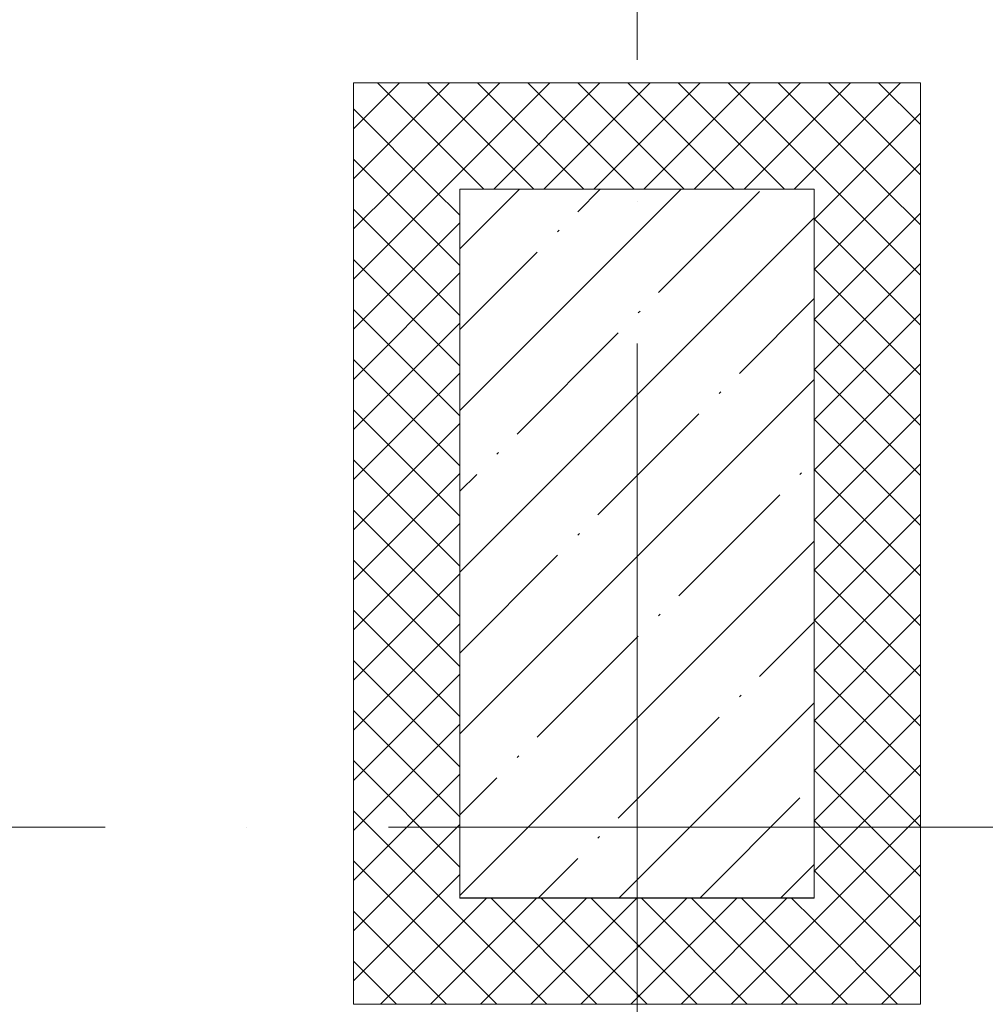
# Model space of a CAD drawing. Header units: millimetres. Extents: x -3267 to 40126, y 29201 to 102288.
# Tile 112 of 127: x 30804 to 32167, y 32869 to 34258. Entities that reach past the tile are written whole.
import ezdxf

# ---------------------------------------------------------------- set-up
doc = ezdxf.new("R2010")
doc.units = ezdxf.units.MM
doc.linetypes.add('4_ Штрихпунктир_ 10 х 2 мм', pattern=[1400, 1000, -200, 0, -200])
for name, color, linetype, lineweight in [('A-WALL-____-MCUT', 7, 'Continuous', 9), ('A-WALL-____-PATT', 7, 'Continuous', 9), ('S-COLS-____-MCUT', 7, 'Continuous', 9), ('S-COLS-____-OTLN', 7, 'Continuous', 9), ('S-GRID-____-OTLN', 7, 'Continuous', 9)]:
    doc.layers.add(name, color=color, linetype=linetype, lineweight=lineweight)
pattern_1 = [(45, (0, 0), (-35.35534, 35.35534), []), (135, (0, 0), (-35.35534, -35.35534), [])]

# ---------------------------------------------------------------- blocks, each defined once
blk = doc.blocks.new('Наметкина 10_РД_АР_К1_отсоединено_rvt-1-ВКК_02_К1_З_ЭОМ_кабель_')
at = {"layer": 'S-COLS-____-OTLN', "lineweight": 5, "true_color": 0xaaaaaa}
h = blk.add_hatch(dxfattribs=at)
h.set_pattern_fill('FP_2', color=253, style=0, pattern_type=2)
h.set_pattern_definition([(45, (0, 0), (-114.04925, 114.04925), []), (45, (114.05, 0), (-114.04925, 114.04925), [201.613, -40.323, 3.353, -36.97])])
h.paths.add_polyline_path([(30200, 33300), (30200, 34300), (29700, 34300), (29700, 33300), (29720.4, 33300)])
at = {"layer": 'S-COLS-____-MCUT', "color": 253, "lineweight": 5, "true_color": 0xaaaaaa}
for p, q in [((30200, 34300), (29700, 34300)), ((29700, 34300), (29700, 33300)), ((30200, 33300), (30200, 34300)), ((29700, 33300), (30200, 33300))]:
    blk.add_line(p, q, dxfattribs=at)
blk = doc.blocks.new('Наметкина 10_РД_АРФ_К1_R21_rvt-1-ВКК_02_К1_З_ЭОМ_кабель_')
at = {"layer": 'A-WALL-____-PATT', "true_color": 0xaaaaaa}
h = blk.add_hatch(dxfattribs=at)
h.set_pattern_fill('FP_35', color=253, style=0, pattern_type=2)
h.set_pattern_definition(pattern_1)
h.paths.add_polyline_path([(30199.9, 34300.2), (30349.9, 34300.2), (30349.9, 34450.2), (29550, 34450.2), (29550, 34300.2), (29700, 34300.2)])
h = blk.add_hatch(dxfattribs=at)
h.set_pattern_fill('FP_35', color=253, style=0, pattern_type=2)
h.set_pattern_definition(pattern_1)
h.paths.add_polyline_path([(29700, 33300.4), (29700, 34300.2), (29550, 34300.2), (29550, 33300.4)])
h = blk.add_hatch(dxfattribs=at)
h.set_pattern_fill('FP_35', color=253, style=0, pattern_type=2)
h.set_pattern_definition(pattern_1)
h.paths.add_polyline_path([(30199.9, 33150.4), (30349.9, 33150.4), (30349.9, 34300.2), (30199.9, 34300.2), (30199.9, 33300.4)])
h = blk.add_hatch(dxfattribs=at)
h.set_pattern_fill('FP_35', color=253, style=0, pattern_type=2)
h.set_pattern_definition(pattern_1)
h.paths.add_polyline_path([(30199.9, 33150.4), (30199.9, 33300.4), (29550, 33300.4), (29550, 33150.4), (29720.4, 33150.4)])
at = {"layer": 'A-WALL-____-MCUT', "color": 253, "true_color": 0xaaaaaa}
for p, q in [((30349.9, 34450.2), (29550, 34450.2)), ((29550, 34450.2), (29550, 34300.2)), ((30349.9, 34300.2), (30349.9, 34450.2)), ((29550, 34300.2), (29550, 33300.4)), ((29700, 34300.2), (30199.9, 34300.2)), ((29700, 33300.4), (29700, 34300.2)), ((30199.9, 34300.2), (30199.9, 33300.4)), ((30349.9, 33150.4), (30349.9, 34300.2)), ((29550, 33300.4), (29550, 33150.4)), ((30199.9, 33300.4), (29700, 33300.4)), ((29550, 33150.4), (30199.9, 33150.4)), ((30199.9, 33150.4), (30349.9, 33150.4))]:
    blk.add_line(p, q, dxfattribs=at)

msp = doc.modelspace()

# ---------------------------------------------------------------- linework, layer by layer
at = {"layer": 'S-GRID-____-OTLN', "color": 253, "linetype": '4_ Штрихпунктир_ 10 х 2 мм', "true_color": 0xaaaaaa}
for p, q in [((31675.6, 30000.7), (31675.6, 101488.3)), ((39325.6, 33118.7), (-2467.3, 33118.7))]:
    msp.add_line(p, q, dxfattribs=at)

# ---------------------------------------------------------------- block references
at = {"lineweight": 5}
for name in ['Наметкина 10_РД_АРФ_К1_R21_rvt-1-ВКК_02_К1_З_ЭОМ_кабель_', 'Наметкина 10_РД_АР_К1_отсоединено_rvt-1-ВКК_02_К1_З_ЭОМ_кабель_']:
    msp.add_blockref(name, (1725.6, -281.3), dxfattribs=at)

doc.saveas('drawing.dxf')
